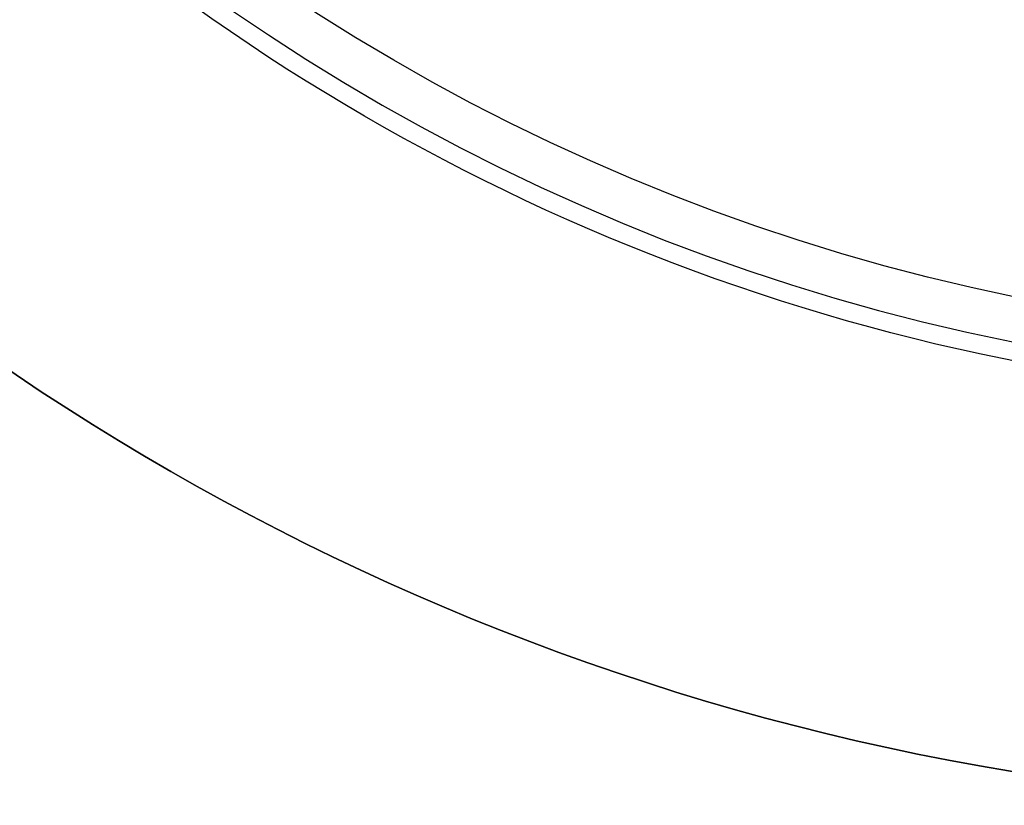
# Model space of a CAD drawing. Header units: millimetres. Extents: x 5411 to 5849, y 1719 to 2519.
# Tile 6 of 256: x 5810.04 to 5811.61, y 1745 to 1746.25. Entities that reach past the tile are written whole.
import ezdxf

# ---------------------------------------------------------------- set-up
doc = ezdxf.new("R2010")
doc.units = ezdxf.units.MM
doc.layers.add('Layer 01', color=7, linetype='Continuous', true_color=0x000000)

# ---------------------------------------------------------------- blocks, each defined once
blk = doc.blocks.new('Hanger v2')
at = {"layer": 'Layer 01', "color": 253, "true_color": 0xa0a0a0, "extrusion": (0, 0, -1)}
for centre in [(370, 0, -40), (370, 0, -25)]:
    blk.add_circle(centre, 4, dxfattribs=at)
blk.add_arc((370, 0, -10), 4, 0, 180, dxfattribs=at)
blk = doc.blocks.new('40X80 v5')
at = {"layer": 'Layer 01'}
blk.add_blockref('Hanger v2', (4369, 1480, -40), dxfattribs=at)

msp = doc.modelspace()

# ---------------------------------------------------------------- linework, layer by layer
at = {"layer": 'Layer 01', "color": 253, "true_color": 0xa0a0a0, "extrusion": (0, 0, -1)}
for centre, radius, end in [((-5812.2745, 1749, -1136.1707), 3.2586, 349.9652), ((-5812.2745, 1749, -1086.1707), 3.2586, 349.9652), ((-5812.2745, 1749, -1136.0707), 3.3586, 349.7726), ((-5812.2745, 1749, -1086.0707), 3.3586, 349.7726)]:
    msp.add_arc(centre, radius, 270, end, dxfattribs=at)
at = {"layer": 'Layer 01', "color": 253, "true_color": 0xa0a0a0}
for centre in [(5812.2745, 1749, 1136), (5812.2745, 1749, 1086)]:
    msp.add_arc(centre, 3.3293, 190.9289, 270, dxfattribs=at)

# ---------------------------------------------------------------- block references
at = {"layer": 'Layer 01', "rotation": 89.99999999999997}
msp.add_blockref('40X80 v5', (7292.2745, -2250, 1120), dxfattribs=at)

doc.saveas('drawing.dxf')
